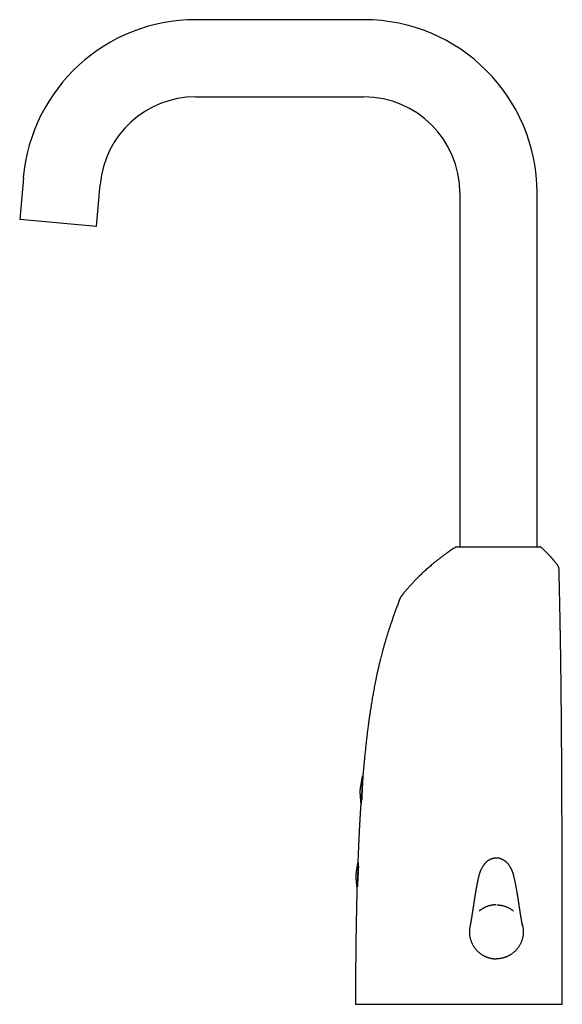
# Model space of a CAD drawing. Header units: millimetres. Extents: x 8 to 865, y 12 to 845.
# Tile 2 of 23: x 27 to 188, y 552 to 845. Entities that reach past the tile are written whole.
import ezdxf

# ---------------------------------------------------------------- set-up
doc = ezdxf.new("R2010")
doc.units = ezdxf.units.MM

msp = doc.modelspace()

# ---------------------------------------------------------------- linework, layer by layer
at = {"color": 7, "linetype": 'Continuous', "lineweight": 30}
for p, q in [((129.46, 845.06), (79.46, 845.06)), ((79.46, 822.11), (129.46, 822.11)), ((28.19, 798.09), (27.09, 785.63)), ((49.95, 783.63), (51.05, 796.08)), ((157.99, 793.58), (157.99, 688.38)), ((180.94, 688.38), (180.94, 793.58)), ((49.95, 783.63), (27.09, 785.63)), ((129.01, 620.17), (128.61, 612.06)), ((129.13, 620.16), (129.01, 620.17)), ((127.75, 594.46), (127.36, 586.6)), ((127.36, 586.6), (127.4, 586.6))]:
    msp.add_line(p, q, dxfattribs=at)
for centre, radius, start, end in [((79.46, 793.58), 51.48, 90, 174.9802), ((129.46, 793.58), 51.48, 0, 90), ((79.46, 793.58), 28.53, 90, 174.9802), ((129.46, 793.58), 28.53, 0, 90), ((157.11, 687.88), 0.5, 90.0012, 122.248), ((181.78, 687.88), 0.5, 48.854, 90), ((129.24, 620.26), 0.1, 143.2697, 177.2)]:
    msp.add_arc(centre, radius, start, end, dxfattribs=at)
for points, knots in [([(156.84, 688.3), (156.84, 688.3), (156.82, 688.29), (156.79, 688.27), (156.76, 688.25), (156.72, 688.23), (156.69, 688.21), (156.6, 688.15), (156.41, 688.03), (156.02, 687.78), (155.52, 687.45), (154.95, 687.06), (154.48, 686.74), (154.09, 686.46), (153.76, 686.23), (153.42, 685.98), (153.07, 685.73), (152.72, 685.47), (152.36, 685.2), (151.99, 684.92), (151.61, 684.63), (151.24, 684.33), (150.86, 684.03), (150.48, 683.72), (150.03, 683.35), (149.51, 682.91), (148.92, 682.41), (148.37, 681.93), (147.86, 681.47), (147.39, 681.04), (146.93, 680.61), (146.47, 680.18), (146.03, 679.75), (145.61, 679.33), (145.21, 678.93), (144.83, 678.54), (144.45, 678.15), (144.09, 677.77), (143.74, 677.39), (143.4, 677.02), (143.06, 676.65), (142.74, 676.29), (142.43, 675.93), (142.14, 675.61), (141.89, 675.31), (141.67, 675.05), (141.5, 674.85), (141.38, 674.7), (141.31, 674.61), (141.23, 674.53), (141.16, 674.43), (141.08, 674.33), (141.02, 674.26), (140.99, 674.22), (140.98, 674.22)], [0, 0, 0, 0, 0.0004423, 0.0027804, 0.0047529, 0.0067144, 0.0086696, 0.0106186, 0.0213214, 0.0406338, 0.075197, 0.1060612, 0.1369292, 0.1554479, 0.1744842, 0.1940574, 0.2141675, 0.2348145, 0.2559982, 0.2777187, 0.2999761, 0.3226598, 0.3454435, 0.3683062, 0.391248, 0.4274601, 0.4638696, 0.5004777, 0.5302738, 0.5602017, 0.5901393, 0.6195716, 0.6484418, 0.6767505, 0.7029275, 0.728606, 0.7537861, 0.7784681, 0.8026588, 0.8263946, 0.8496809, 0.8725178, 0.8949055, 0.9169668, 0.9331326, 0.9492972, 0.965343, 0.9706556, 0.9759201, 0.981168, 0.9867372, 0.9927203, 0.9991561, 1, 1, 1, 1]), ([(157.11, 688.38), (157.11, 688.38), (157.11, 688.38), (157.12, 688.38), (157.14, 688.38), (157.18, 688.38), (157.23, 688.38), (157.3, 688.38), (157.38, 688.38), (157.48, 688.38), (157.59, 688.38), (157.72, 688.38), (157.86, 688.38), (158, 688.38), (158.16, 688.38), (158.34, 688.38), (158.52, 688.38), (158.72, 688.38), (158.94, 688.38), (159.17, 688.38), (159.41, 688.38), (159.65, 688.38), (159.91, 688.38), (160.18, 688.38), (160.45, 688.38), (160.74, 688.38), (161.03, 688.38), (161.35, 688.38), (161.67, 688.38), (162, 688.38), (162.34, 688.38), (162.69, 688.38), (163.04, 688.38), (163.39, 688.38), (163.75, 688.38), (164.12, 688.38), (164.49, 688.38), (164.88, 688.38), (165.27, 688.38), (165.67, 688.38), (166.08, 688.38), (166.48, 688.38), (166.88, 688.38), (167.29, 688.38), (167.69, 688.38), (168.1, 688.38), (168.51, 688.38), (168.93, 688.38), (169.35, 688.38), (169.77, 688.38), (170.2, 688.38), (170.61, 688.38), (171.03, 688.38), (171.43, 688.38), (171.84, 688.38), (172.24, 688.38), (172.64, 688.38), (173.05, 688.38), (173.45, 688.38), (173.85, 688.38), (174.24, 688.38), (174.62, 688.38), (174.99, 688.38), (175.36, 688.38), (175.72, 688.38), (176.07, 688.38), (176.41, 688.38), (176.75, 688.38), (177.09, 688.38), (177.42, 688.38), (177.73, 688.38), (178.04, 688.38), (178.33, 688.38), (178.61, 688.38), (178.88, 688.38), (179.14, 688.38), (179.39, 688.38), (179.63, 688.38), (179.86, 688.38), (180.08, 688.38), (180.29, 688.38), (180.48, 688.38), (180.66, 688.38), (180.82, 688.38), (180.98, 688.38), (181.11, 688.38), (181.24, 688.38), (181.36, 688.38), (181.46, 688.38), (181.55, 688.38), (181.62, 688.38), (181.68, 688.38), (181.72, 688.38), (181.75, 688.38), (181.77, 688.38), (181.78, 688.38), (181.78, 688.38)], [0, 0, 0, 0, 0.001065, 0.011956, 0.022843, 0.03372, 0.044943, 0.05618, 0.067423, 0.078667, 0.089903, 0.101126, 0.111694, 0.12227, 0.13285, 0.143426, 0.153994, 0.164869, 0.175753, 0.186641, 0.197526, 0.208401, 0.218966, 0.22954, 0.240116, 0.25069, 0.261254, 0.272127, 0.283009, 0.293894, 0.304776, 0.315649, 0.32622, 0.336801, 0.347385, 0.357965, 0.368537, 0.379417, 0.390306, 0.401199, 0.412089, 0.422969, 0.433552, 0.444144, 0.454739, 0.465331, 0.475914, 0.486805, 0.497705, 0.508609, 0.519509, 0.5304, 0.541006, 0.55162, 0.562237, 0.572851, 0.583457, 0.59437, 0.605293, 0.61622, 0.627143, 0.638056, 0.648648, 0.659248, 0.669852, 0.680452, 0.691044, 0.701941, 0.712848, 0.723759, 0.734665, 0.745563, 0.75613, 0.766706, 0.777285, 0.787862, 0.798429, 0.809302, 0.820184, 0.831069, 0.841951, 0.852824, 0.86339, 0.873964, 0.884542, 0.895117, 0.905683, 0.916557, 0.92744, 0.938326, 0.949209, 0.960083, 0.97006, 0.980041, 0.990023, 1, 1, 1, 1]), ([(187.01, 682.99), (186.96, 683.05), (186.86, 683.19), (186.69, 683.4), (186.52, 683.63), (186.35, 683.84), (186.19, 684.04), (186.04, 684.22), (185.89, 684.39), (185.76, 684.55), (185.63, 684.7), (185.52, 684.84), (185.41, 684.96), (185.31, 685.07), (185.24, 685.15), (185.17, 685.23), (185.1, 685.31), (185.02, 685.4), (184.92, 685.5), (184.81, 685.63), (184.68, 685.76), (184.54, 685.91), (184.4, 686.07), (184.24, 686.23), (184.07, 686.4), (183.89, 686.59), (183.7, 686.78), (183.49, 686.98), (183.27, 687.19), (183.04, 687.42), (182.79, 687.65), (182.53, 687.88), (182.3, 688.09), (182.16, 688.21), (182.11, 688.26)], [0, 0, 0, 0, 0.0301573, 0.072179, 0.1120848, 0.1498763, 0.1849365, 0.2179596, 0.2489468, 0.2778988, 0.3048161, 0.3296993, 0.3525487, 0.3733647, 0.3882937, 0.401973, 0.4158136, 0.4309145, 0.4523582, 0.4759184, 0.5015954, 0.5293893, 0.5593005, 0.590739, 0.6242208, 0.6597466, 0.6973175, 0.7377642, 0.7803428, 0.8250548, 0.8719024, 0.9208879, 0.9720138, 1, 1, 1, 1]), ([(187.48, 681.66), (187.48, 681.7), (187.48, 681.79), (187.47, 681.93), (187.46, 682.08), (187.43, 682.22), (187.38, 682.36), (187.33, 682.5), (187.26, 682.63), (187.18, 682.76), (187.09, 682.88), (187.04, 682.95), (187.01, 682.99)], [0, 0, 0, 0, 0.092961, 0.188996, 0.288314, 0.389559, 0.4914, 0.593706, 0.696568, 0.799112, 0.900283, 1, 1, 1, 1]), ([(188.47, 552.38), (188.47, 552.8), (188.47, 553.64), (188.47, 554.88), (188.47, 556.12), (188.47, 557.33), (188.47, 558.54), (188.46, 559.7), (188.46, 560.83), (188.46, 561.93), (188.46, 563.01), (188.46, 564.08), (188.46, 565.18), (188.46, 566.3), (188.46, 567.46), (188.46, 568.59), (188.46, 569.72), (188.46, 570.83), (188.46, 571.92), (188.46, 573.01), (188.46, 574.07), (188.45, 575.13), (188.45, 576.17), (188.45, 577.2), (188.45, 578.22), (188.45, 579.22), (188.45, 580.21), (188.45, 581.19), (188.44, 582.17), (188.44, 583.15), (188.44, 584.13), (188.44, 585.1), (188.44, 586.06), (188.44, 587.01), (188.43, 587.97), (188.43, 588.95), (188.43, 589.94), (188.43, 590.91), (188.43, 591.87), (188.42, 592.82), (188.42, 593.75), (188.42, 594.7), (188.42, 595.67), (188.41, 596.65), (188.41, 597.61), (188.41, 598.56), (188.41, 599.5), (188.4, 600.41), (188.4, 601.32), (188.4, 602.21), (188.4, 603.08), (188.39, 603.94), (188.39, 604.78), (188.39, 605.59), (188.38, 606.4), (188.38, 607.2), (188.38, 608), (188.37, 608.79), (188.37, 609.56), (188.37, 610.33), (188.37, 611.08), (188.36, 611.82), (188.36, 612.55), (188.36, 613.27), (188.35, 614), (188.35, 614.72), (188.35, 615.43), (188.34, 616.13), (188.34, 616.82), (188.34, 617.49), (188.33, 618.15), (188.33, 618.81), (188.33, 619.44), (188.32, 620.07), (188.32, 620.69), (188.32, 621.33), (188.31, 621.99), (188.31, 622.68), (188.31, 623.35), (188.3, 624.01), (188.3, 624.66), (188.29, 625.29), (188.29, 625.92), (188.29, 626.53), (188.28, 627.12), (188.28, 627.7), (188.28, 628.27), (188.27, 628.84), (188.26, 629.88), (188.25, 631.4), (188.24, 633.34), (188.22, 635.2), (188.21, 636.99), (188.19, 638.77), (188.18, 640.26), (188.17, 641.45), (188.16, 642.36), (188.15, 643.27), (188.14, 644.17), (188.13, 645.07), (188.13, 645.93), (188.12, 646.75), (188.11, 647.54), (188.1, 648.35), (188.09, 649.17), (188.08, 650), (188.07, 650.85), (188.06, 651.81), (188.04, 652.89), (188.03, 654.09), (188.01, 655.3), (187.99, 656.46), (187.98, 657.56), (187.96, 658.6), (187.94, 659.62), (187.93, 660.64), (187.91, 661.65), (187.89, 662.75), (187.87, 663.94), (187.85, 664.9), (187.84, 665.52), (187.84, 665.81), (187.83, 666.09), (187.83, 666.38), (187.82, 666.68), (187.81, 666.99), (187.81, 667.32), (187.8, 667.66), (187.79, 668.02), (187.79, 668.39), (187.78, 668.78), (187.77, 669.18), (187.76, 669.58), (187.75, 670), (187.74, 670.43), (187.73, 670.91), (187.72, 671.42), (187.71, 671.98), (187.7, 672.56), (187.69, 673.15), (187.67, 673.76), (187.66, 674.38), (187.64, 675.02), (187.63, 675.67), (187.61, 676.34), (187.6, 677.02), (187.58, 677.72), (187.56, 678.42), (187.55, 679.12), (187.53, 679.82), (187.51, 680.53), (187.5, 681.15), (187.49, 681.52), (187.48, 681.66)], [0, 0, 0, 0, 0.009755, 0.019395, 0.02892, 0.038332, 0.047633, 0.056823, 0.065387, 0.073856, 0.08223, 0.090509, 0.098696, 0.107724, 0.116639, 0.125443, 0.134135, 0.142719, 0.151194, 0.159563, 0.167826, 0.175986, 0.184043, 0.191998, 0.199852, 0.207608, 0.215265, 0.222826, 0.230291, 0.238011, 0.245628, 0.253144, 0.26056, 0.267878, 0.275098, 0.282865, 0.29052, 0.298063, 0.305497, 0.312822, 0.320041, 0.327155, 0.33486, 0.342442, 0.349902, 0.357242, 0.364464, 0.371569, 0.37856, 0.385439, 0.392206, 0.398864, 0.405298, 0.411629, 0.41786, 0.423991, 0.430208, 0.436323, 0.442337, 0.448252, 0.454069, 0.459789, 0.465414, 0.470946, 0.476642, 0.482238, 0.487737, 0.493139, 0.498446, 0.503659, 0.508781, 0.513812, 0.518753, 0.523607, 0.528374, 0.533056, 0.538466, 0.543761, 0.548944, 0.554017, 0.55907, 0.564013, 0.568847, 0.573574, 0.578196, 0.582636, 0.587006, 0.591371, 0.595732, 0.611266, 0.626724, 0.640664, 0.654513, 0.668257, 0.681885, 0.688973, 0.696024, 0.703037, 0.710011, 0.716944, 0.723863, 0.729899, 0.736046, 0.742297, 0.748644, 0.75508, 0.7616, 0.768195, 0.777376, 0.786672, 0.796065, 0.805542, 0.813613, 0.821619, 0.829551, 0.83741, 0.845195, 0.852907, 0.862977, 0.872924, 0.87514, 0.877351, 0.879556, 0.881762, 0.884061, 0.886482, 0.889023, 0.891675, 0.894442, 0.897321, 0.900309, 0.903404, 0.906546, 0.909786, 0.913123, 0.916554, 0.920759, 0.925091, 0.929548, 0.934127, 0.938825, 0.943641, 0.948574, 0.953623, 0.958787, 0.964066, 0.969463, 0.974979, 0.98029, 0.985713, 0.991251, 0.996908, 1, 1, 1, 1]), ([(140.98, 674.22), (140.94, 674.16), (140.85, 674.06), (140.73, 673.9), (140.61, 673.74), (140.49, 673.57), (140.39, 673.41), (140.29, 673.24), (140.21, 673.08), (140.14, 672.91), (140.08, 672.76), (140.04, 672.66), (140.02, 672.61)], [0, 0, 0, 0, 0.107292, 0.215258, 0.323275, 0.430015, 0.534265, 0.63555, 0.733402, 0.826821, 0.915293, 1, 1, 1, 1]), ([(140.02, 672.61), (140, 672.55), (139.9, 672.28), (139.73, 671.82), (139.51, 671.23), (139.3, 670.65), (139.09, 670.08), (138.89, 669.52), (138.69, 668.97), (138.49, 668.42), (138.3, 667.87), (138.1, 667.33), (137.92, 666.8), (137.74, 666.27), (137.56, 665.76), (137.39, 665.26), (137.23, 664.77), (137.07, 664.29), (136.91, 663.82), (136.76, 663.36), (136.62, 662.91), (136.49, 662.49), (136.36, 662.08), (136.24, 661.7), (136.13, 661.32), (136.02, 660.96), (135.91, 660.6), (135.8, 660.25), (135.7, 659.9), (135.61, 659.57), (135.52, 659.25), (135.43, 658.95), (135.34, 658.65), (135.26, 658.34), (135.17, 658.01), (135.08, 657.69), (134.95, 657.21), (134.78, 656.58), (134.58, 655.8), (134.37, 654.97), (134.15, 654.09), (133.93, 653.17), (133.72, 652.23), (133.5, 651.29), (133.3, 650.34), (133.1, 649.4), (132.91, 648.48), (132.73, 647.58), (132.56, 646.69), (132.4, 645.81), (132.24, 644.96), (132.1, 644.14), (131.96, 643.37), (131.83, 642.6), (131.71, 641.84), (131.59, 641.09), (131.47, 640.36), (131.35, 639.54), (131.22, 638.65), (131.07, 637.66), (130.93, 636.67), (130.78, 635.53), (130.61, 634.24), (130.43, 632.81), (130.26, 631.36), (130.09, 629.91), (129.93, 628.39), (129.76, 626.8), (129.63, 625.53), (129.55, 624.63), (129.5, 624.11), (129.45, 623.59), (129.4, 623.06), (129.35, 622.53), (129.3, 621.99), (129.25, 621.43), (129.21, 620.87), (129.17, 620.5), (129.16, 620.32)], [0, 0, 0, 0, 0.003736, 0.015735, 0.027503, 0.039047, 0.050373, 0.061487, 0.072392, 0.083091, 0.094082, 0.104852, 0.115401, 0.12573, 0.135838, 0.145724, 0.155384, 0.164817, 0.17402, 0.182988, 0.191718, 0.200204, 0.207979, 0.21553, 0.222851, 0.229939, 0.236789, 0.243788, 0.250508, 0.256944, 0.263089, 0.268938, 0.274485, 0.280735, 0.286982, 0.293248, 0.299535, 0.314583, 0.32975, 0.345037, 0.36256, 0.380248, 0.398103, 0.416127, 0.434323, 0.452648, 0.46984, 0.486906, 0.503831, 0.520597, 0.537187, 0.5521, 0.56684, 0.58139, 0.595738, 0.609868, 0.623766, 0.637418, 0.655909, 0.674469, 0.693119, 0.711853, 0.738748, 0.76578, 0.792928, 0.82017, 0.847481, 0.878503, 0.909545, 0.9193, 0.929052, 0.938799, 0.948547, 0.958456, 0.968608, 0.979006, 0.989656, 1, 1, 1, 1]), ([(129.01, 620.17), (128.93, 619.77), (128.78, 618.98), (128.61, 618.09), (128.5, 617.51), (128.46, 617.25), (128.41, 616.98), (128.37, 616.71), (128.33, 616.44), (128.3, 616.17), (128.29, 615.99), (128.28, 615.9)], [0, 0, 0, 0, 0.280003, 0.560005, 0.622863, 0.68572, 0.748578, 0.811438, 0.8743, 0.937149, 1, 1, 1, 1]), ([(129.14, 620.27), (129.14, 620.26), (129.14, 620.26), (129.14, 620.24), (129.14, 620.21), (129.14, 620.18), (129.13, 620.14), (129.13, 620.11), (129.13, 620.08), (129.13, 620.04), (129.13, 620), (129.12, 619.95), (129.12, 619.87), (129.12, 619.77), (129.11, 619.67), (129.1, 619.55), (129.1, 619.42), (129.09, 619.28), (129.08, 619.13), (129.08, 618.98), (129.07, 618.81), (129.06, 618.64), (129.05, 618.46), (129.04, 618.3), (129.04, 618.15), (129.03, 618.02), (129.02, 617.89), (129.02, 617.76), (129.01, 617.62), (129, 617.46), (128.99, 617.26), (128.98, 617.03), (128.97, 616.81), (128.96, 616.57), (128.95, 616.34), (128.94, 616.1), (128.92, 615.87), (128.91, 615.63), (128.9, 615.4), (128.89, 615.17), (128.88, 614.98), (128.87, 614.82), (128.87, 614.71), (128.86, 614.59), (128.86, 614.47), (128.85, 614.36), (128.84, 614.21), (128.84, 614.04), (128.83, 613.84), (128.82, 613.64), (128.81, 613.45), (128.8, 613.27), (128.79, 613.09), (128.78, 612.97), (128.78, 612.92)], [0, 0, 0, 0, 0.023065, 0.045967, 0.06877, 0.091537, 0.103472, 0.115424, 0.127403, 0.139417, 0.151477, 0.163591, 0.185521, 0.207407, 0.229307, 0.251275, 0.273673, 0.296024, 0.318388, 0.340826, 0.363224, 0.385575, 0.407939, 0.430377, 0.445005, 0.459605, 0.474195, 0.488791, 0.503409, 0.518066, 0.541593, 0.564954, 0.588217, 0.611449, 0.634719, 0.658098, 0.681651, 0.70471, 0.727608, 0.750408, 0.773175, 0.785111, 0.797064, 0.809045, 0.821062, 0.833125, 0.845243, 0.867172, 0.889059, 0.910958, 0.932926, 0.955324, 0.977675, 1, 1, 1, 1]), ([(128.28, 615.9), (128.28, 615.8), (128.27, 615.62), (128.28, 615.35), (128.29, 615.08), (128.3, 614.81), (128.33, 614.45), (128.36, 614), (128.42, 613.33), (128.48, 612.68), (128.53, 612.2), (128.54, 612.04)], [0, 0, 0, 0, 0.070361, 0.14072, 0.211094, 0.281466, 0.351834, 0.490058, 0.628283, 0.875113, 1, 1, 1, 1]), ([(128.54, 612.04), (128.54, 612), (128.52, 611.74), (128.49, 611.28), (128.45, 610.65), (128.41, 610), (128.37, 609.35), (128.33, 608.68), (128.29, 608.01), (128.25, 607.32), (128.21, 606.63), (128.18, 605.93), (128.14, 605.21), (128.1, 604.51), (128.06, 603.81), (128.03, 603.12), (127.99, 602.41), (127.96, 601.7), (127.93, 600.98), (127.89, 600.25), (127.86, 599.52), (127.83, 598.77), (127.79, 598.01), (127.76, 597.23), (127.73, 596.43), (127.7, 595.63), (127.67, 594.99), (127.66, 594.62), (127.65, 594.52)], [0, 0, 0, 0, 0.00792, 0.043365, 0.07944, 0.116153, 0.153515, 0.191535, 0.230224, 0.269592, 0.308929, 0.348941, 0.38964, 0.431035, 0.469897, 0.50937, 0.549465, 0.590189, 0.631553, 0.672809, 0.714699, 0.757232, 0.800418, 0.845167, 0.890616, 0.936773, 0.98365, 1, 1, 1, 1]), ([(127.65, 594.52), (127.62, 594.35), (127.51, 593.78), (127.39, 593.12), (127.28, 592.54), (127.23, 592.28), (127.19, 592.01), (127.15, 591.74), (127.11, 591.47), (127.08, 591.2), (127.07, 591.02), (127.06, 590.93)], [0, 0, 0, 0, 0.143918, 0.476843, 0.551581, 0.626319, 0.701057, 0.775798, 0.850542, 0.92527, 1, 1, 1, 1]), ([(168.84, 595.86), (168.81, 595.86), (168.77, 595.86), (168.71, 595.86), (168.66, 595.85), (168.62, 595.85), (168.58, 595.85), (168.53, 595.84), (168.45, 595.84), (168.36, 595.83), (168.26, 595.81), (168.15, 595.79), (168.02, 595.77), (167.86, 595.73), (167.68, 595.68), (167.48, 595.61), (167.29, 595.54), (167.11, 595.46), (166.95, 595.39), (166.79, 595.3), (166.64, 595.22), (166.5, 595.14), (166.37, 595.05), (166.23, 594.96), (166.1, 594.86), (165.98, 594.76), (165.85, 594.65), (165.71, 594.53), (165.57, 594.38), (165.44, 594.23), (165.31, 594.08), (165.18, 593.92), (165.06, 593.75), (164.92, 593.56), (164.78, 593.33), (164.63, 593.07), (164.48, 592.8), (164.37, 592.58), (164.28, 592.39), (164.21, 592.25), (164.15, 592.1), (164.08, 591.94), (164.01, 591.77), (163.95, 591.58), (163.87, 591.36), (163.8, 591.12), (163.72, 590.86), (163.65, 590.6), (163.58, 590.33), (163.52, 590.07), (163.45, 589.79), (163.39, 589.5), (163.32, 589.21), (163.26, 588.92), (163.2, 588.63), (163.14, 588.35), (163.08, 588.06), (163.03, 587.77), (162.97, 587.5), (162.92, 587.23), (162.88, 586.97), (162.83, 586.73), (162.79, 586.49), (162.75, 586.27), (162.71, 586.07), (162.68, 585.88), (162.65, 585.71), (162.63, 585.55), (162.6, 585.41), (162.58, 585.28), (162.56, 585.18), (162.55, 585.09), (162.53, 585.02), (162.52, 584.94), (162.51, 584.88), (162.5, 584.82), (162.49, 584.77), (162.49, 584.74), (162.48, 584.71), (162.48, 584.68), (162.47, 584.63), (162.46, 584.57), (162.45, 584.5), (162.44, 584.41), (162.42, 584.32), (162.4, 584.21), (162.39, 584.1), (162.37, 583.97), (162.35, 583.84), (162.32, 583.66), (162.28, 583.45), (162.24, 583.19), (162.21, 582.96), (162.17, 582.74), (162.14, 582.55), (162.12, 582.39), (162.1, 582.26), (162.08, 582.13), (162.06, 582), (162.04, 581.87), (162.02, 581.75), (162.01, 581.65), (162, 581.58), (161.99, 581.53), (161.98, 581.49), (161.98, 581.46), (161.97, 581.43), (161.97, 581.4), (161.97, 581.37), (161.96, 581.33), (161.95, 581.28), (161.94, 581.22), (161.93, 581.15), (161.92, 581.07), (161.91, 580.98), (161.89, 580.88), (161.88, 580.79), (161.87, 580.71), (161.86, 580.64), (161.85, 580.58), (161.84, 580.51), (161.83, 580.44), (161.81, 580.37), (161.8, 580.29), (161.79, 580.22), (161.78, 580.15), (161.77, 580.08), (161.76, 580.02), (161.75, 579.96), (161.74, 579.91), (161.73, 579.85), (161.72, 579.78), (161.71, 579.7), (161.7, 579.61), (161.68, 579.53), (161.67, 579.45), (161.66, 579.4), (161.66, 579.36), (161.65, 579.32), (161.65, 579.28), (161.64, 579.23), (161.63, 579.17), (161.62, 579.11), (161.61, 579.04), (161.6, 578.98), (161.59, 578.92), (161.58, 578.87), (161.57, 578.82), (161.56, 578.76), (161.55, 578.69), (161.54, 578.61), (161.52, 578.52), (161.51, 578.44), (161.5, 578.36), (161.49, 578.3), (161.48, 578.24), (161.47, 578.19), (161.46, 578.14), (161.45, 578.09), (161.44, 578.02), (161.43, 577.96), (161.42, 577.89), (161.41, 577.83), (161.4, 577.77), (161.39, 577.7), (161.38, 577.64), (161.37, 577.59), (161.36, 577.53), (161.35, 577.47), (161.34, 577.42), (161.33, 577.38), (161.33, 577.34), (161.32, 577.29), (161.31, 577.23), (161.3, 577.17), (161.29, 577.11), (161.28, 577.05), (161.27, 576.99), (161.26, 576.94), (161.25, 576.89), (161.24, 576.83), (161.23, 576.78), (161.21, 576.7), (161.2, 576.6), (161.17, 576.47), (161.15, 576.36), (161.13, 576.25), (161.11, 576.15), (161.1, 576.06), (161.08, 575.98), (161.07, 575.91), (161.06, 575.85), (161.05, 575.81), (161.04, 575.78), (161.04, 575.76), (161.04, 575.74), (161.03, 575.73), (161.03, 575.71), (161.03, 575.71), (161.03, 575.7), (161.03, 575.7), (161.03, 575.7)], [0, 0, 0, 0, 0.002816, 0.005177, 0.007087, 0.008726, 0.010334, 0.011914, 0.015524, 0.018978, 0.023129, 0.027637, 0.032498, 0.039545, 0.047182, 0.055377, 0.064086, 0.071725, 0.079116, 0.086202, 0.092972, 0.099426, 0.105586, 0.112507, 0.119096, 0.12539, 0.13142, 0.139774, 0.147781, 0.155789, 0.163865, 0.172047, 0.180351, 0.188781, 0.200584, 0.212636, 0.224933, 0.237469, 0.243539, 0.249777, 0.256274, 0.263125, 0.270432, 0.278194, 0.287814, 0.297999, 0.308787, 0.32019, 0.330888, 0.342041, 0.353552, 0.365311, 0.377219, 0.389185, 0.401126, 0.412967, 0.424852, 0.436498, 0.447849, 0.458853, 0.469463, 0.479462, 0.489008, 0.498072, 0.506625, 0.513953, 0.520855, 0.527319, 0.533334, 0.53889, 0.542573, 0.546015, 0.549213, 0.552164, 0.554867, 0.557321, 0.559387, 0.560601, 0.561515, 0.562736, 0.564504, 0.566942, 0.569983, 0.57363, 0.577398, 0.581652, 0.586393, 0.591622, 0.597069, 0.602384, 0.613316, 0.623615, 0.633269, 0.642274, 0.650627, 0.656212, 0.661661, 0.667012, 0.672267, 0.677422, 0.682479, 0.687303, 0.689453, 0.691355, 0.693009, 0.694416, 0.695576, 0.696584, 0.697765, 0.699394, 0.701469, 0.703988, 0.706881, 0.709721, 0.714049, 0.718042, 0.721705, 0.725009, 0.727924, 0.730584, 0.733003, 0.735784, 0.738903, 0.742077, 0.745212, 0.748309, 0.75093, 0.753451, 0.755841, 0.758099, 0.760429, 0.763303, 0.766583, 0.770667, 0.77415, 0.777072, 0.779547, 0.781078, 0.782412, 0.784037, 0.786122, 0.788593, 0.791244, 0.79406, 0.797187, 0.799686, 0.801597, 0.803629, 0.805914, 0.809096, 0.812613, 0.816388, 0.820308, 0.823251, 0.826055, 0.828555, 0.830556, 0.832646, 0.835163, 0.837954, 0.840878, 0.843782, 0.846605, 0.849474, 0.852363, 0.854896, 0.857496, 0.86041, 0.863124, 0.86535, 0.867264, 0.868957, 0.871151, 0.873811, 0.876861, 0.880038, 0.883115, 0.885975, 0.888252, 0.890786, 0.893755, 0.896686, 0.899518, 0.906324, 0.913453, 0.920443, 0.927247, 0.934135, 0.941201, 0.948116, 0.954493, 0.961107, 0.967029, 0.971138, 0.975918, 0.979477, 0.983619, 0.988578, 0.99358, 0.998111, 1, 1, 1, 1]), ([(176.65, 575.7), (176.65, 575.7), (176.65, 575.7), (176.65, 575.71), (176.65, 575.71), (176.64, 575.72), (176.64, 575.73), (176.64, 575.74), (176.64, 575.75), (176.64, 575.76), (176.63, 575.77), (176.63, 575.78), (176.63, 575.79), (176.63, 575.8), (176.63, 575.81), (176.62, 575.82), (176.62, 575.83), (176.62, 575.84), (176.62, 575.85), (176.62, 575.86), (176.61, 575.87), (176.61, 575.89), (176.61, 575.9), (176.61, 575.92), (176.6, 575.94), (176.6, 575.96), (176.59, 575.98), (176.59, 576.01), (176.58, 576.03), (176.58, 576.07), (176.57, 576.12), (176.56, 576.18), (176.54, 576.26), (176.53, 576.33), (176.51, 576.41), (176.5, 576.49), (176.48, 576.58), (176.47, 576.68), (176.45, 576.78), (176.43, 576.89), (176.41, 577), (176.39, 577.11), (176.37, 577.22), (176.35, 577.33), (176.33, 577.45), (176.31, 577.55), (176.29, 577.66), (176.28, 577.78), (176.26, 577.89), (176.24, 577.98), (176.23, 578.06), (176.22, 578.11), (176.21, 578.18), (176.2, 578.24), (176.19, 578.3), (176.18, 578.35), (176.17, 578.41), (176.16, 578.46), (176.15, 578.51), (176.15, 578.56), (176.14, 578.6), (176.13, 578.64), (176.12, 578.69), (176.12, 578.74), (176.11, 578.8), (176.1, 578.86), (176.09, 578.93), (176.08, 578.99), (176.06, 579.06), (176.05, 579.15), (176.03, 579.26), (176.01, 579.39), (175.99, 579.53), (175.97, 579.64), (175.96, 579.71), (175.96, 579.76), (175.95, 579.8), (175.94, 579.84), (175.94, 579.88), (175.93, 579.92), (175.92, 579.98), (175.91, 580.04), (175.9, 580.11), (175.89, 580.19), (175.88, 580.27), (175.87, 580.34), (175.86, 580.41), (175.85, 580.45), (175.84, 580.48), (175.84, 580.51), (175.84, 580.54), (175.83, 580.58), (175.82, 580.63), (175.81, 580.7), (175.8, 580.76), (175.79, 580.83), (175.78, 580.9), (175.77, 580.97), (175.76, 581.04), (175.75, 581.11), (175.74, 581.17), (175.73, 581.24), (175.72, 581.29), (175.72, 581.34), (175.71, 581.39), (175.7, 581.46), (175.69, 581.53), (175.67, 581.62), (175.65, 581.74), (175.63, 581.89), (175.6, 582.07), (175.58, 582.26), (175.55, 582.45), (175.52, 582.63), (175.49, 582.8), (175.46, 582.99), (175.43, 583.19), (175.4, 583.4), (175.37, 583.59), (175.34, 583.78), (175.31, 583.95), (175.29, 584.11), (175.27, 584.26), (175.24, 584.39), (175.22, 584.52), (175.2, 584.63), (175.19, 584.73), (175.17, 584.81), (175.16, 584.89), (175.15, 584.97), (175.13, 585.06), (175.12, 585.16), (175.1, 585.27), (175.07, 585.44), (175.03, 585.68), (174.98, 585.98), (174.92, 586.29), (174.87, 586.59), (174.81, 586.9), (174.75, 587.23), (174.68, 587.6), (174.61, 587.98), (174.53, 588.38), (174.45, 588.77), (174.37, 589.15), (174.29, 589.5), (174.22, 589.81), (174.16, 590.08), (174.09, 590.33), (174.03, 590.58), (173.97, 590.81), (173.91, 591.02), (173.85, 591.23), (173.78, 591.43), (173.72, 591.61), (173.65, 591.8), (173.59, 591.97), (173.52, 592.13), (173.45, 592.29), (173.36, 592.47), (173.26, 592.68), (173.13, 592.92), (173, 593.16), (172.85, 593.4), (172.71, 593.63), (172.56, 593.83), (172.42, 594.02), (172.27, 594.2), (172.11, 594.38), (171.95, 594.54), (171.78, 594.69), (171.62, 594.83), (171.45, 594.96), (171.27, 595.08), (171.08, 595.2), (170.88, 595.31), (170.67, 595.41), (170.45, 595.51), (170.23, 595.6), (170, 595.68), (169.76, 595.75), (169.56, 595.79), (169.41, 595.81), (169.3, 595.83), (169.2, 595.84), (169.11, 595.85), (169.05, 595.85), (169.01, 595.85), (168.97, 595.85), (168.93, 595.86), (168.89, 595.86), (168.86, 595.86), (168.84, 595.86)], [0, 0, 0, 0, 0.002722, 0.006139, 0.009826, 0.01272, 0.015497, 0.018617, 0.021972, 0.025022, 0.026448, 0.027793, 0.029185, 0.030805, 0.032652, 0.034386, 0.03568, 0.036535, 0.037618, 0.039073, 0.040795, 0.042322, 0.043595, 0.045312, 0.047495, 0.049966, 0.051967, 0.053692, 0.055895, 0.058374, 0.062661, 0.06796, 0.072339, 0.077428, 0.082189, 0.086857, 0.092054, 0.096967, 0.102927, 0.108452, 0.11379, 0.1197, 0.124756, 0.130112, 0.135547, 0.140413, 0.144858, 0.150314, 0.156, 0.160456, 0.162703, 0.165313, 0.168174, 0.170878, 0.173405, 0.175822, 0.178133, 0.180539, 0.182705, 0.184603, 0.186229, 0.187905, 0.190061, 0.192489, 0.195112, 0.197755, 0.200182, 0.20307, 0.206063, 0.209231, 0.214468, 0.219784, 0.22545, 0.231363, 0.233464, 0.235354, 0.237, 0.238413, 0.240028, 0.242001, 0.24436, 0.24688, 0.249302, 0.253014, 0.256458, 0.259625, 0.262415, 0.263953, 0.265324, 0.266525, 0.267616, 0.26898, 0.271223, 0.273959, 0.276756, 0.279546, 0.282328, 0.2851, 0.287864, 0.290948, 0.293739, 0.296232, 0.298427, 0.300322, 0.302276, 0.305006, 0.308202, 0.311867, 0.315903, 0.322921, 0.33036, 0.338163, 0.34583, 0.353239, 0.360384, 0.367256, 0.376252, 0.384713, 0.39263, 0.400028, 0.407081, 0.413631, 0.419679, 0.425226, 0.430275, 0.434918, 0.439656, 0.442174, 0.445099, 0.448491, 0.452346, 0.456518, 0.460777, 0.465116, 0.477454, 0.490352, 0.502305, 0.514632, 0.527293, 0.540242, 0.555961, 0.571919, 0.588006, 0.6041, 0.620064, 0.635738, 0.647171, 0.658239, 0.668866, 0.678987, 0.688595, 0.697702, 0.706329, 0.714502, 0.722617, 0.730325, 0.737687, 0.744775, 0.751674, 0.758479, 0.769081, 0.779936, 0.791044, 0.802395, 0.813962, 0.823559, 0.833047, 0.84244, 0.851788, 0.861159, 0.870624, 0.878867, 0.887279, 0.895906, 0.904798, 0.913995, 0.923474, 0.933183, 0.942879, 0.952708, 0.962625, 0.972609, 0.977021, 0.981443, 0.985702, 0.989552, 0.991402, 0.993136, 0.994755, 0.996257, 0.997933, 1, 1, 1, 1]), ([(127.83, 593.46), (127.83, 593.41), (127.82, 593.31), (127.81, 593.18), (127.81, 593.05), (127.8, 592.92), (127.8, 592.79), (127.79, 592.65), (127.78, 592.49), (127.77, 592.29), (127.76, 592.06), (127.75, 591.83), (127.74, 591.6), (127.73, 591.37), (127.71, 591.13), (127.7, 590.9), (127.69, 590.66), (127.68, 590.43), (127.67, 590.2), (127.66, 590.01), (127.65, 589.85), (127.65, 589.74), (127.64, 589.62), (127.64, 589.5), (127.63, 589.39), (127.62, 589.24), (127.61, 589.07), (127.6, 588.87), (127.59, 588.67), (127.59, 588.48), (127.58, 588.3), (127.57, 588.12), (127.56, 587.94), (127.55, 587.78), (127.54, 587.62), (127.54, 587.48), (127.53, 587.39), (127.53, 587.34)], [0, 0, 0, 0, 0.027234, 0.04884, 0.070406, 0.091955, 0.113513, 0.135104, 0.156753, 0.191504, 0.226009, 0.260368, 0.294682, 0.329054, 0.363584, 0.398373, 0.432432, 0.466252, 0.499929, 0.533557, 0.551186, 0.568841, 0.586537, 0.604287, 0.622104, 0.640002, 0.672393, 0.70472, 0.737066, 0.769514, 0.802596, 0.835609, 0.868642, 0.901783, 0.934865, 0.967878, 1, 1, 1, 1]), ([(127.06, 590.93), (127.06, 590.83), (127.05, 590.65), (127.05, 590.38), (127.07, 590.11), (127.08, 589.84), (127.11, 589.48), (127.14, 589.03), (127.2, 588.36), (127.28, 587.55), (127.34, 586.92), (127.36, 586.6)], [0, 0, 0, 0, 0.062714, 0.125426, 0.188151, 0.250873, 0.313594, 0.436795, 0.559996, 0.779998, 1, 1, 1, 1]), ([(127.4, 586.6), (127.39, 586.35), (127.37, 585.81), (127.35, 584.96), (127.33, 584.05), (127.3, 583.14), (127.28, 582.21), (127.26, 581.26), (127.24, 580.32), (127.22, 579.38), (127.2, 578.44), (127.18, 577.49), (127.16, 576.53), (127.15, 575.55), (127.13, 574.56), (127.11, 573.56), (127.1, 572.52), (127.08, 571.46), (127.07, 570.37), (127.06, 569.26), (127.04, 568.13), (127.03, 566.99), (127.02, 565.89), (127.01, 564.83), (127, 563.81), (127, 562.78), (126.99, 561.74), (126.98, 560.69), (126.98, 559.62), (126.97, 558.51), (126.97, 557.34), (126.96, 556.12), (126.96, 554.89), (126.96, 553.64), (126.96, 552.8), (126.96, 552.38)], [0, 0, 0, 0, 0.02183, 0.047901, 0.074341, 0.101154, 0.128346, 0.155921, 0.183884, 0.210944, 0.238367, 0.266158, 0.294321, 0.322863, 0.351786, 0.381097, 0.4108, 0.442343, 0.474328, 0.506761, 0.539647, 0.572993, 0.606804, 0.636161, 0.665868, 0.69593, 0.726351, 0.757135, 0.788285, 0.819807, 0.854914, 0.890482, 0.926514, 0.963019, 1, 1, 1, 1]), ([(168.69, 581.94), (168.63, 581.94), (168.47, 581.94), (168.21, 581.92), (167.89, 581.89), (167.58, 581.85), (167.27, 581.79), (166.97, 581.73), (166.66, 581.65), (166.36, 581.56), (166.06, 581.45), (165.77, 581.34), (165.48, 581.21), (165.2, 581.08), (164.92, 580.93), (164.65, 580.77), (164.39, 580.6), (164.13, 580.42), (163.92, 580.27), (163.8, 580.17), (163.76, 580.14)], [0, 0, 0, 0, 0.031198, 0.090104, 0.148961, 0.207781, 0.266574, 0.325345, 0.384099, 0.442838, 0.501562, 0.560271, 0.618965, 0.677641, 0.736299, 0.794939, 0.85356, 0.912165, 0.970758, 1, 1, 1, 1]), ([(168.99, 581.94), (169.04, 581.94), (169.2, 581.94), (169.47, 581.92), (169.78, 581.89), (170.09, 581.85), (170.4, 581.79), (170.71, 581.73), (171.01, 581.65), (171.32, 581.56), (171.61, 581.45), (171.9, 581.34), (172.19, 581.21), (172.48, 581.08), (172.75, 580.93), (173.02, 580.77), (173.29, 580.6), (173.55, 580.42), (173.76, 580.27), (173.88, 580.17), (173.92, 580.14)], [0, 0, 0, 0, 0.031202, 0.090104, 0.148958, 0.207775, 0.266564, 0.325332, 0.384083, 0.442818, 0.501539, 0.560245, 0.618935, 0.677608, 0.736263, 0.7949, 0.853518, 0.91212, 0.970709, 1, 1, 1, 1]), ([(161.18, 576.27), (161.16, 576.22), (161.12, 576.07), (161.05, 575.81), (160.98, 575.51), (160.92, 575.2), (160.88, 574.88), (160.84, 574.57), (160.82, 574.26), (160.82, 573.95), (160.82, 573.63), (160.84, 573.32), (160.87, 573.01), (160.92, 572.69), (160.97, 572.39), (161.04, 572.08), (161.12, 571.77), (161.21, 571.47), (161.31, 571.18), (161.43, 570.88), (161.55, 570.59), (161.69, 570.31), (161.83, 570.03), (161.99, 569.76), (162.16, 569.49), (162.34, 569.24), (162.52, 568.98), (162.72, 568.74), (162.93, 568.5), (163.14, 568.28), (163.37, 568.06), (163.6, 567.85), (163.84, 567.65), (164.09, 567.46), (164.35, 567.28), (164.61, 567.11), (164.88, 566.95), (165.16, 566.8), (165.44, 566.66), (165.73, 566.53), (166.02, 566.42), (166.32, 566.31), (166.63, 566.22), (166.93, 566.14), (167.24, 566.07), (167.56, 566.01), (167.87, 565.96), (168.19, 565.93), (168.52, 565.91), (168.73, 565.91), (168.84, 565.91)], [0, 0, 0, 0, 0.010522, 0.031559, 0.052585, 0.073598, 0.094596, 0.115581, 0.136554, 0.157518, 0.178477, 0.199436, 0.2204, 0.241371, 0.26235, 0.283337, 0.304333, 0.325335, 0.346342, 0.367352, 0.388361, 0.409368, 0.43037, 0.451365, 0.47235, 0.493323, 0.514286, 0.535236, 0.556175, 0.577106, 0.598032, 0.618959, 0.639892, 0.660835, 0.681793, 0.702768, 0.723764, 0.744784, 0.765829, 0.786903, 0.808008, 0.829147, 0.850324, 0.871541, 0.892804, 0.914117, 0.935485, 0.956917, 0.978419, 1, 1, 1, 1]), ([(176.5, 576.27), (176.51, 576.22), (176.56, 576.07), (176.63, 575.81), (176.7, 575.51), (176.75, 575.2), (176.8, 574.88), (176.83, 574.57), (176.85, 574.26), (176.86, 573.95), (176.85, 573.63), (176.84, 573.32), (176.8, 573.01), (176.76, 572.69), (176.7, 572.39), (176.64, 572.08), (176.56, 571.77), (176.47, 571.47), (176.36, 571.18), (176.25, 570.88), (176.12, 570.59), (175.99, 570.31), (175.84, 570.03), (175.68, 569.76), (175.52, 569.49), (175.34, 569.24), (175.15, 568.98), (174.96, 568.74), (174.75, 568.5), (174.53, 568.28), (174.31, 568.06), (174.08, 567.85), (173.84, 567.65), (173.59, 567.46), (173.33, 567.28), (173.07, 567.11), (172.79, 566.95), (172.52, 566.8), (172.23, 566.66), (171.95, 566.53), (171.65, 566.42), (171.35, 566.31), (171.05, 566.22), (170.74, 566.14), (170.43, 566.07), (170.12, 566.01), (169.8, 565.96), (169.48, 565.93), (169.16, 565.91), (168.95, 565.91), (168.84, 565.91)], [0, 0, 0, 0, 0.010522, 0.031559, 0.052585, 0.073598, 0.094596, 0.115581, 0.136554, 0.157518, 0.178477, 0.199436, 0.2204, 0.241371, 0.26235, 0.283337, 0.304333, 0.325335, 0.346342, 0.367352, 0.388361, 0.409368, 0.43037, 0.451365, 0.47235, 0.493323, 0.514286, 0.535236, 0.556175, 0.577106, 0.598032, 0.618959, 0.639892, 0.660835, 0.681793, 0.702768, 0.723764, 0.744784, 0.765829, 0.786903, 0.808008, 0.829147, 0.850324, 0.871541, 0.892804, 0.914117, 0.935485, 0.956917, 0.978419, 1, 1, 1, 1]), ([(126.96, 552.38), (126.96, 552.38), (126.96, 552.38), (126.97, 552.38), (126.99, 552.38), (127.02, 552.38), (127.07, 552.38), (127.13, 552.38), (127.2, 552.38), (127.29, 552.38), (127.39, 552.38), (127.5, 552.38), (127.63, 552.38), (127.77, 552.38), (127.92, 552.38), (128.09, 552.38), (128.27, 552.38), (128.46, 552.38), (128.67, 552.38), (128.9, 552.38), (129.13, 552.38), (129.38, 552.38), (129.63, 552.38), (129.9, 552.38), (130.18, 552.38), (130.47, 552.38), (130.77, 552.38), (131.09, 552.38), (131.42, 552.38), (131.77, 552.38), (132.13, 552.38), (132.5, 552.38), (132.88, 552.38), (133.28, 552.38), (133.69, 552.38), (134.11, 552.38), (134.54, 552.38), (134.97, 552.38), (135.4, 552.38), (135.84, 552.38), (136.29, 552.38), (136.75, 552.38), (137.22, 552.38), (137.7, 552.38), (138.2, 552.38), (138.7, 552.38), (139.22, 552.38), (139.74, 552.38), (140.27, 552.38), (140.82, 552.38), (141.37, 552.38), (141.93, 552.38), (142.47, 552.38), (142.97, 552.38), (143.44, 552.38), (143.91, 552.38), (144.39, 552.38), (144.88, 552.38), (145.37, 552.38), (145.87, 552.38), (146.37, 552.38), (146.87, 552.38), (147.38, 552.38), (147.89, 552.38), (148.44, 552.38), (149.04, 552.38), (149.67, 552.38), (150.32, 552.38), (150.96, 552.38), (151.61, 552.38), (152.26, 552.38), (152.89, 552.38), (153.52, 552.38), (154.15, 552.38), (154.78, 552.38), (155.41, 552.38), (156.05, 552.38), (156.7, 552.38), (157.34, 552.38), (157.99, 552.38), (158.64, 552.38), (159.3, 552.38), (159.95, 552.38), (160.6, 552.38), (161.26, 552.38), (161.91, 552.38), (162.56, 552.38), (163.19, 552.38), (163.82, 552.38), (164.44, 552.38), (165.06, 552.38), (165.68, 552.38), (166.3, 552.38), (166.92, 552.38), (167.54, 552.38), (168.16, 552.38), (168.77, 552.38), (169.37, 552.38), (169.98, 552.38), (170.58, 552.38), (171.18, 552.38), (171.77, 552.38), (172.35, 552.38), (172.91, 552.38), (173.46, 552.38), (174, 552.38), (174.54, 552.38), (175.06, 552.38), (175.59, 552.38), (176.11, 552.38), (176.62, 552.38), (177.13, 552.38), (177.63, 552.38), (178.12, 552.38), (178.6, 552.38), (179.08, 552.38), (179.55, 552.38), (180.01, 552.38), (180.45, 552.38), (180.88, 552.38), (181.29, 552.38), (181.69, 552.38), (182.09, 552.38), (182.47, 552.38), (182.85, 552.38), (183.21, 552.38), (183.57, 552.38), (183.92, 552.38), (184.25, 552.38), (184.58, 552.38), (184.89, 552.38), (185.19, 552.38), (185.48, 552.38), (185.76, 552.38), (186.03, 552.38), (186.27, 552.38), (186.5, 552.38), (186.72, 552.38), (186.93, 552.38), (187.12, 552.38), (187.29, 552.38), (187.44, 552.38), (187.57, 552.38), (187.68, 552.38), (187.79, 552.38), (187.9, 552.38), (187.99, 552.38), (188.09, 552.38), (188.18, 552.38), (188.25, 552.38), (188.32, 552.38), (188.37, 552.38), (188.41, 552.38), (188.45, 552.38), (188.46, 552.38), (188.46, 552.38), (188.46, 552.38)], [0, 0, 0, 0, 0.000362, 0.007241, 0.01412, 0.020658, 0.027196, 0.033734, 0.040296, 0.046858, 0.05342, 0.060109, 0.066799, 0.073487, 0.080202, 0.086918, 0.093634, 0.100437, 0.107241, 0.114057, 0.120873, 0.127471, 0.13407, 0.140669, 0.147293, 0.153918, 0.160542, 0.167301, 0.174061, 0.18082, 0.187607, 0.194394, 0.201181, 0.208061, 0.21494, 0.221832, 0.228724, 0.235269, 0.241814, 0.248359, 0.254929, 0.261499, 0.268068, 0.274766, 0.281464, 0.288161, 0.294885, 0.30161, 0.308333, 0.315145, 0.321957, 0.328781, 0.335606, 0.34113, 0.346654, 0.352185, 0.357716, 0.363287, 0.368857, 0.374435, 0.380013, 0.385611, 0.39121, 0.396815, 0.40242, 0.409283, 0.416146, 0.423008, 0.4299, 0.436792, 0.443684, 0.45024, 0.456796, 0.463352, 0.469933, 0.476515, 0.483097, 0.489809, 0.496523, 0.503235, 0.509975, 0.516715, 0.523454, 0.530283, 0.537112, 0.543954, 0.550795, 0.557377, 0.56396, 0.570542, 0.577149, 0.583757, 0.590364, 0.597104, 0.603844, 0.610583, 0.61735, 0.624118, 0.630885, 0.637744, 0.644603, 0.651474, 0.658346, 0.664896, 0.671448, 0.677998, 0.684574, 0.69115, 0.697726, 0.704432, 0.711139, 0.717845, 0.724578, 0.731312, 0.738045, 0.744868, 0.75169, 0.758525, 0.76536, 0.771934, 0.778509, 0.785083, 0.791682, 0.798282, 0.804881, 0.81161, 0.818339, 0.825068, 0.831823, 0.83858, 0.845335, 0.85218, 0.859025, 0.865883, 0.872741, 0.879348, 0.885955, 0.892562, 0.899195, 0.905829, 0.912462, 0.917695, 0.922929, 0.928162, 0.933409, 0.938656, 0.943902, 0.95003, 0.956159, 0.962288, 0.968437, 0.974587, 0.980736, 0.988031, 0.995326, 1, 1, 1, 1])]:
    msp.add_open_spline(points, degree=3, knots=knots, dxfattribs=at)

doc.saveas('drawing.dxf')
